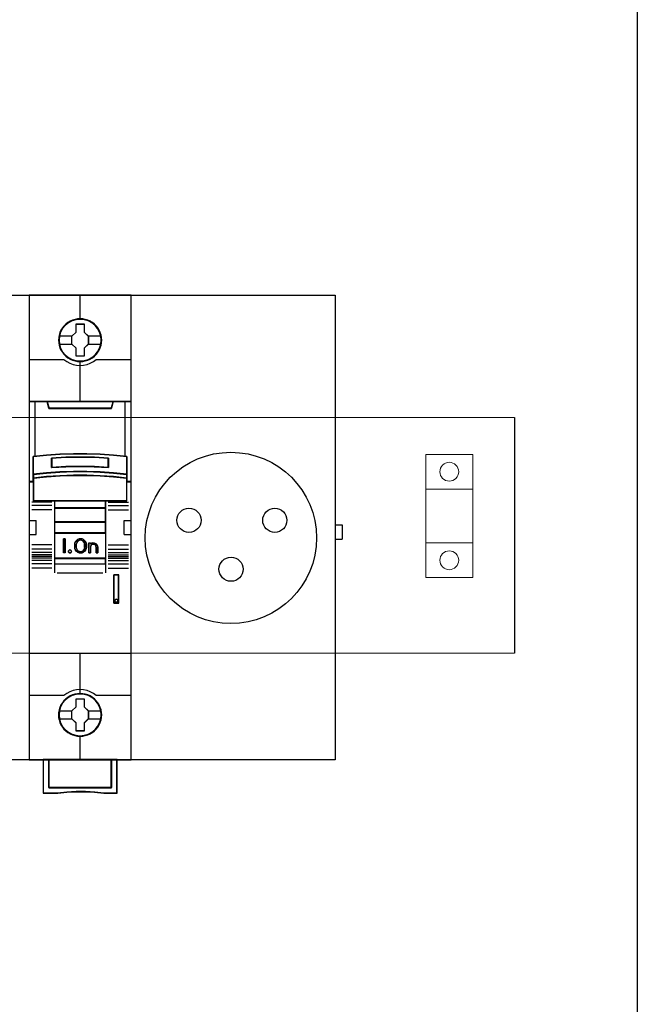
# Model space of a CAD drawing. Header units: millimetres. Extents: x 0 to 1096681, y -272449 to 90187.
# Tile 20 of 35: x 1018442 to 1029304, y -134899 to -117578. Entities that reach past the tile are written whole.
import ezdxf

# ---------------------------------------------------------------- set-up
doc = ezdxf.new("R2010")
doc.units = ezdxf.units.MM
doc.layers.add('45', color=7, linetype='Continuous')

msp = doc.modelspace()

# ---------------------------------------------------------------- linework, layer by layer
at = {"lineweight": 0}
for p, q in [((1006306.982, -124574.093), (1027146.659, -124574.093)), ((1025583.156, -125838.939), (1026411.344, -125838.939)), ((1025583.156, -126779.464), (1026411.344, -126779.464)), ((1006306.982, -128724.752), (1027146.659, -128724.752))]:
    msp.add_line(p, q, dxfattribs=at)
for points in [[(1029303.755, -184043.344), (1002811.231, -184043.344), (1002811.231, -100099.653), (1029303.755, -100099.653)], [(1015017.339, -122426.391), (1018607.735, -122426.391), (1018607.735, -130597.089), (1015017.339, -130597.089)], [(1020401.62, -122426.391), (1023992.016, -122426.391), (1023992.016, -130597.089), (1020401.62, -130597.089)]]:
    msp.add_lwpolyline(points, close=True)
msp.add_lwpolyline([(1027146.659, -124574.093), (1027146.659, -128724.752)])
msp.add_lwpolyline([(1025583.156, -125224.748), (1026411.344, -125224.748), (1026411.344, -127393.655), (1025583.156, -127393.655)], close=True, dxfattribs=at)
for centre, radius in [((1022155.507, -126694.162), 1506.651), ((1021419.385, -126385.105), 212.476), ((1022928.451, -126385.105), 212.476), ((1022158.827, -127245.273), 212.476)]:
    msp.add_circle(centre, radius)
for centre in [(1025997.123, -125530.428), (1025997.123, -127087.975)]:
    msp.add_circle(centre, 165.692, dxfattribs=at)
at = {"layer": '45', "color": 7}
for points in [[(1020403.132, -122426.391), (1018605.825, -122426.391), (1018605.825, -130597.089), (1020403.132, -130597.089), (1020403.132, -122426.391)], [(1019884.806, -123216.312), (1019882.575, -123171.179), (1019875.323, -123126.045), (1019859.704, -123082.563), (1019841.295, -123040.732), (1019817.866, -123001.654), (1019789.974, -122966.978), (1019756.503, -122935.055), (1019719.686, -122906.984), (1019682.868, -122882.766), (1019639.356, -122864.052), (1019595.845, -122851.393), (1019550.102, -122842.586), (1019504.917, -122840.385), (1019459.174, -122842.586), (1019414.547, -122851.393), (1019369.361, -122864.052), (1019328.081, -122882.766), (1019289.032, -122906.984), (1019252.773, -122935.055), (1019218.744, -122966.978), (1019192.526, -123001.654), (1019167.981, -123040.732), (1019147.899, -123082.563), (1019136.184, -123126.045), (1019127.259, -123171.179), (1019123.911, -123216.312), (1019127.259, -123260.895), (1019136.184, -123304.927), (1019147.899, -123348.409), (1019167.981, -123389.69), (1019192.526, -123429.319), (1019218.744, -123465.095), (1019252.773, -123497.019), (1019289.032, -123525.09), (1019328.081, -123548.207), (1019369.361, -123566.92), (1019414.547, -123580.13), (1019459.174, -123589.487), (1019504.917, -123591.689), (1019550.102, -123589.487), (1019595.845, -123580.13), (1019639.356, -123566.92), (1019682.868, -123548.207), (1019719.686, -123525.09), (1019756.503, -123497.019), (1019789.974, -123465.095), (1019817.866, -123429.319), (1019841.295, -123389.69), (1019859.704, -123348.409), (1019875.323, -123304.927), (1019882.575, -123260.895), (1019884.806, -123216.312)], [(1019884.806, -123216.312), (1019882.575, -123171.179), (1019875.323, -123126.045), (1019859.704, -123082.563), (1019841.295, -123040.732), (1019817.866, -123001.654), (1019789.974, -122966.978), (1019756.503, -122935.055), (1019719.686, -122906.984), (1019682.868, -122882.766), (1019639.356, -122864.052), (1019595.845, -122851.393), (1019550.102, -122842.586), (1019504.917, -122840.385), (1019459.174, -122842.586), (1019414.547, -122851.393), (1019369.361, -122864.052), (1019328.081, -122882.766), (1019289.032, -122906.984), (1019252.773, -122935.055), (1019218.744, -122966.978), (1019192.526, -123001.654), (1019167.981, -123040.732), (1019147.899, -123082.563), (1019136.184, -123126.045), (1019127.259, -123171.179), (1019123.911, -123216.312), (1019127.259, -123260.895), (1019136.184, -123304.927), (1019147.899, -123348.409), (1019167.981, -123389.69), (1019192.526, -123429.319), (1019218.744, -123465.095), (1019252.773, -123497.019), (1019289.032, -123525.09), (1019328.081, -123548.207), (1019369.361, -123566.92), (1019414.547, -123580.13), (1019459.174, -123589.487), (1019504.917, -123591.689), (1019550.102, -123589.487), (1019595.845, -123580.13), (1019639.356, -123566.92), (1019682.868, -123548.207), (1019719.686, -123525.09), (1019756.503, -123497.019), (1019789.974, -123465.095), (1019817.866, -123429.319), (1019841.295, -123389.69), (1019859.704, -123348.409), (1019875.323, -123304.927), (1019882.575, -123260.895), (1019884.806, -123216.312)], [(1019433.002, -122930.685), (1019578.119, -122930.685), (1019578.119, -123073.475), (1019650.116, -123144.044), (1019650.116, -123286.835), (1019578.119, -123358.506), (1019578.119, -123500.194), (1019433.002, -123500.194), (1019433.002, -123358.506), (1019359.319, -123286.835), (1019359.319, -123144.044), (1019433.002, -123073.475), (1019433.002, -122930.685)], [(1019433.002, -122930.685), (1019578.119, -122930.685), (1019578.119, -122930.685), (1019578.119, -123073.475), (1019578.119, -123073.475), (1019650.116, -123144.044), (1019650.116, -123144.044), (1019650.116, -123286.835), (1019650.116, -123286.835), (1019578.119, -123358.506), (1019578.119, -123358.506), (1019578.119, -123500.194), (1019578.119, -123500.194), (1019433.002, -123500.194), (1019433.002, -123500.194), (1019433.002, -123358.506), (1019433.002, -123358.506), (1019359.319, -123286.835), (1019359.319, -123286.835), (1019359.319, -123144.044), (1019359.319, -123144.044), (1019433.002, -123073.475), (1019433.002, -123073.475), (1019433.002, -122930.685), (1019433.002, -122930.685)], [(1019433.944, -122932.596), (1019577.155, -122932.596), (1019577.155, -123074.488), (1019648.206, -123144.613), (1019648.206, -123286.505), (1019577.155, -123357.725), (1019577.155, -123498.522), (1019433.944, -123498.522), (1019433.944, -123357.725), (1019361.229, -123286.505), (1019361.229, -123144.613), (1019433.944, -123074.488), (1019433.944, -122932.596)], [(1019386.586, -125215.471), (1019622.371, -125215.471), (1019858.156, -125224.258), (1020093.386, -125240.733), (1020328.615, -125263.798), (1020328.615, -125577.371), (1020328.615, -125644.369), (1020328.615, -125707.523), (1020403.132, -125707.523), (1020403.132, -124296.17), (1020303.034, -124296.17), (1020085.6, -124296.17), (1020053.903, -124414.241), (1018955.054, -124414.241), (1018923.356, -124296.17), (1018705.922, -124296.17), (1018605.825, -124296.17), (1018605.825, -125707.523), (1018680.342, -125707.523), (1018680.342, -125644.369), (1018680.342, -125577.371), (1018680.342, -125263.798), (1018914.459, -125240.733), (1019150.8, -125224.258), (1019386.586, -125215.471)], [(1018954.382, -124418.003), (1020054.575, -124418.003), (1020086.311, -124296.17), (1019503.922, -124296.17), (1018922.646, -124296.17), (1018954.382, -124418.003)], [(1019858.1, -125537.372), (1020093.371, -125553.435), (1020328.642, -125577.806), (1020328.642, -125261.528), (1020093.371, -125238.264), (1019858.1, -125221.647), (1019622.273, -125212.785), (1019386.445, -125212.785), (1019150.618, -125221.647), (1018914.235, -125238.264), (1018680.076, -125261.528), (1018680.076, -125577.806), (1018914.235, -125553.435), (1019150.618, -125537.372), (1019386.445, -125529.063), (1019622.273, -125529.063), (1019858.1, -125537.372)], [(1020004.659, -125290.576), (1020004.659, -125457.884), (1019754.509, -125443.895), (1019503.802, -125439.419), (1019254.209, -125443.895), (1019004.059, -125457.884), (1019004.059, -125290.576), (1019254.209, -125276.028), (1019503.802, -125271.551), (1019754.509, -125276.028), (1020004.659, -125290.576)], [(1019754.509, -125443.895), (1020004.659, -125457.884), (1020004.659, -125290.576), (1019754.509, -125276.028), (1019503.802, -125271.551), (1019254.209, -125276.028), (1019004.059, -125290.576), (1019004.059, -125457.884), (1019254.209, -125443.895), (1019503.802, -125439.419), (1019754.509, -125443.895)], [(1020093.371, -125550.416), (1019858.1, -125533.987), (1019622.273, -125525.49), (1019386.445, -125525.49), (1019150.618, -125533.987), (1018914.235, -125550.416), (1018680.076, -125575.342), (1018680.076, -125644.456), (1018914.235, -125619.53), (1019150.618, -125603.101), (1019386.445, -125594.604), (1019622.273, -125594.604), (1019858.1, -125603.101), (1020093.371, -125619.53), (1020328.642, -125644.456), (1020328.642, -125575.342), (1020093.371, -125550.416)], [(1019858.1, -125600.664), (1019622.273, -125592.379), (1019386.445, -125592.379), (1019150.618, -125600.664), (1018914.235, -125616.681), (1018680.076, -125640.984), (1018680.076, -125704.503), (1018680.076, -126043.639), (1019054.952, -126043.639), (1019953.766, -126043.639), (1020328.642, -126043.639), (1020328.642, -125704.503), (1020328.642, -125640.984), (1020093.371, -125616.681), (1019858.1, -125600.664)], [(1019054.197, -126169.055), (1019954.76, -126169.055), (1019954.76, -126039.578), (1019054.197, -126039.578), (1019054.197, -126169.055)], [(1019954.76, -126164.994), (1019054.197, -126164.994), (1019054.197, -126415.349), (1019954.76, -126415.349), (1019954.76, -126164.994)], [(1019954.76, -126411.527), (1019054.197, -126411.527), (1019054.197, -126611.954), (1019954.76, -126611.954), (1019954.76, -126411.527)], [(1019054.197, -127055.092), (1019954.76, -127055.092), (1019954.76, -126608.132), (1019054.197, -126608.132), (1019054.197, -127055.092)], [(1019240.183, -126709.42), (1019240.183, -126959.775), (1019210.578, -126959.775), (1019210.578, -126709.42), (1019240.183, -126709.42)], [(1019610.102, -126783.971), (1019614.064, -126809.006), (1019614.064, -126860.19), (1019610.102, -126885.225), (1019599.345, -126909.704), (1019584.06, -126930.846), (1019563.114, -126945.867), (1019538.204, -126955.881), (1019512.163, -126959.775), (1019485.555, -126955.881), (1019460.646, -126945.867), (1019440.265, -126930.846), (1019424.414, -126909.704), (1019413.658, -126885.225), (1019409.695, -126860.19), (1019409.695, -126809.006), (1019413.658, -126783.971), (1019424.414, -126759.491), (1019440.265, -126738.35), (1019460.646, -126723.329), (1019485.555, -126713.315), (1019512.163, -126709.42), (1019538.204, -126713.315), (1019563.114, -126723.329), (1019584.06, -126738.35), (1019599.345, -126759.491), (1019610.102, -126783.971)], [(1019588.518, -126860.2), (1019588.518, -126808.837), (1019584.53, -126786.506), (1019574.273, -126765.29), (1019556.609, -126748.542), (1019535.526, -126737.934), (1019512.164, -126734.026), (1019488.233, -126737.934), (1019467.15, -126748.542), (1019449.486, -126765.29), (1019439.23, -126786.506), (1019435.241, -126808.837), (1019435.241, -126860.2), (1019439.23, -126882.532), (1019449.486, -126903.747), (1019467.15, -126920.496), (1019488.233, -126931.104), (1019512.164, -126934.453), (1019535.526, -126931.104), (1019556.609, -126920.496), (1019574.273, -126903.747), (1019584.53, -126882.532), (1019588.518, -126860.2)], [(1019706.058, -126788.841), (1019731.13, -126783.237), (1019755.062, -126785.479), (1019778.424, -126795.567), (1019796.657, -126812.94), (1019809.193, -126834.797), (1019813.182, -126859.457), (1019813.182, -126959.775), (1019786.971, -126959.775), (1019786.971, -126859.457), (1019782.982, -126839.281), (1019772.725, -126823.028), (1019756.201, -126811.819), (1019735.688, -126807.896), (1019716.315, -126811.819), (1019700.36, -126823.028), (1019688.395, -126839.281), (1019684.976, -126859.457), (1019684.976, -126959.775), (1019659.904, -126959.775), (1019659.904, -126783.237), (1019684.976, -126783.237), (1019684.976, -126802.292), (1019706.058, -126788.841)], [(1019348.559, -126919.525), (1019352.156, -126932.548), (1019348.559, -126945.57), (1019338.966, -126955.632), (1019325.777, -126959.775), (1019311.388, -126955.632), (1019302.395, -126945.57), (1019298.199, -126932.548), (1019302.395, -126919.525), (1019311.388, -126909.463), (1019325.777, -126906.503), (1019338.966, -126909.463), (1019348.559, -126919.525)], [(1019954.76, -127051.031), (1019054.197, -127051.031), (1019054.197, -127153.514), (1019954.76, -127153.514), (1019954.76, -127051.031)], [(1020099.92, -127346.058), (1020099.92, -127842.468), (1020183.96, -127842.468), (1020183.96, -127346.058), (1020099.92, -127346.058)], [(1020165.313, -127787.407), (1020168.918, -127800.429), (1020165.313, -127814.635), (1020155.699, -127823.513), (1020141.878, -127827.657), (1020128.658, -127823.513), (1020119.044, -127814.635), (1020115.439, -127800.429), (1020119.044, -127787.407), (1020128.658, -127777.344), (1020141.878, -127774.385), (1020155.699, -127777.344), (1020165.313, -127787.407)], [(1019884.329, -129808.914), (1019882.097, -129763.78), (1019874.845, -129718.647), (1019859.223, -129675.165), (1019841.371, -129633.885), (1019817.939, -129594.255), (1019789.486, -129559.58), (1019756.57, -129527.656), (1019719.749, -129499.586), (1019682.369, -129475.368), (1019638.853, -129456.654), (1019595.895, -129443.995), (1019550.147, -129435.739), (1019504.399, -129432.987), (1019458.651, -129435.739), (1019414.019, -129443.995), (1019368.829, -129456.654), (1019327.545, -129475.368), (1019288.492, -129499.586), (1019252.228, -129527.656), (1019218.754, -129559.58), (1019191.975, -129594.255), (1019167.428, -129633.885), (1019147.901, -129675.165), (1019135.627, -129718.647), (1019126.701, -129763.78), (1019123.911, -129808.914), (1019126.701, -129854.047), (1019135.627, -129897.529), (1019147.901, -129941.011), (1019167.428, -129982.292), (1019191.975, -130021.921), (1019218.754, -130057.697), (1019252.228, -130090.171), (1019288.492, -130117.691), (1019327.545, -130140.808), (1019368.829, -130159.522), (1019414.019, -130172.732), (1019458.651, -130182.089), (1019504.399, -130184.29), (1019550.147, -130182.089), (1019595.895, -130172.732), (1019638.853, -130159.522), (1019682.369, -130140.808), (1019719.749, -130117.691), (1019756.57, -130090.171), (1019789.486, -130057.697), (1019817.939, -130021.921), (1019841.371, -129982.292), (1019859.223, -129941.011), (1019874.845, -129897.529), (1019882.097, -129854.047), (1019884.329, -129808.914)], [(1019884.329, -129808.914), (1019882.097, -129763.78), (1019874.845, -129718.647), (1019859.223, -129675.165), (1019841.371, -129633.885), (1019817.939, -129594.255), (1019789.486, -129559.58), (1019756.57, -129527.656), (1019719.749, -129499.586), (1019682.369, -129475.368), (1019638.853, -129456.654), (1019595.895, -129443.995), (1019550.147, -129435.739), (1019504.399, -129432.987), (1019458.651, -129435.739), (1019414.019, -129443.995), (1019368.829, -129456.654), (1019327.545, -129475.368), (1019288.492, -129499.586), (1019252.228, -129527.656), (1019218.754, -129559.58), (1019191.975, -129594.255), (1019167.428, -129633.885), (1019147.901, -129675.165), (1019135.627, -129718.647), (1019126.701, -129763.78), (1019123.911, -129808.914), (1019126.701, -129854.047), (1019135.627, -129897.529), (1019147.901, -129941.011), (1019167.428, -129982.292), (1019191.975, -130021.921), (1019218.754, -130057.697), (1019252.228, -130090.171), (1019288.492, -130117.691), (1019327.545, -130140.808), (1019368.829, -130159.522), (1019414.019, -130172.732), (1019458.651, -130182.089), (1019504.399, -130184.29), (1019550.147, -130182.089), (1019595.895, -130172.732), (1019638.853, -130159.522), (1019682.369, -130140.808), (1019719.749, -130117.691), (1019756.57, -130090.171), (1019789.486, -130057.697), (1019817.939, -130021.921), (1019841.371, -129982.292), (1019859.223, -129941.011), (1019874.845, -129897.529), (1019882.097, -129854.047), (1019884.329, -129808.914)], [(1019882.419, -129808.793), (1019880.199, -129763.875), (1019872.982, -129718.957), (1019857.44, -129675.682), (1019839.676, -129634.599), (1019816.362, -129595.158), (1019788.052, -129560.648), (1019755.302, -129528.877), (1019718.665, -129500.94), (1019681.474, -129476.838), (1019638.176, -129458.213), (1019595.434, -129445.614), (1019549.916, -129437.398), (1019504.398, -129434.659), (1019458.88, -129437.398), (1019414.472, -129445.614), (1019369.509, -129458.213), (1019328.432, -129476.838), (1019289.575, -129500.94), (1019253.494, -129528.877), (1019220.188, -129560.648), (1019193.543, -129595.158), (1019169.119, -129634.599), (1019149.691, -129675.682), (1019137.478, -129718.957), (1019128.597, -129763.875), (1019125.821, -129808.793), (1019128.597, -129853.711), (1019137.478, -129896.986), (1019149.691, -129940.26), (1019169.119, -129981.344), (1019193.543, -130020.784), (1019220.188, -130056.39), (1019253.494, -130088.709), (1019289.575, -130116.098), (1019328.432, -130139.105), (1019369.509, -130157.729), (1019414.472, -130170.876), (1019458.88, -130180.188), (1019504.398, -130182.379), (1019549.916, -130180.188), (1019595.434, -130170.876), (1019638.176, -130157.729), (1019681.474, -130139.105), (1019718.665, -130116.098), (1019755.302, -130088.709), (1019788.052, -130056.39), (1019816.362, -130020.784), (1019839.676, -129981.344), (1019857.44, -129940.26), (1019872.982, -129896.986), (1019880.199, -129853.711), (1019882.419, -129808.793)], [(1019432.888, -129523.286), (1019577.519, -129523.286), (1019577.519, -129666.077), (1019650.116, -129736.646), (1019650.116, -129879.437), (1019577.519, -129951.108), (1019577.519, -130092.796), (1019432.888, -130092.796), (1019432.888, -129951.108), (1019358.602, -129879.437), (1019358.602, -129736.646), (1019432.888, -129666.077), (1019432.888, -129523.286)], [(1019432.888, -129523.286), (1019577.519, -129523.286), (1019577.519, -129523.286), (1019577.519, -129666.077), (1019577.519, -129666.077), (1019650.116, -129736.646), (1019650.116, -129736.646), (1019650.116, -129879.437), (1019650.116, -129879.437), (1019577.519, -129951.108), (1019577.519, -129951.108), (1019577.519, -130092.796), (1019577.519, -130092.796), (1019432.888, -130092.796), (1019432.888, -130092.796), (1019432.888, -129951.108), (1019432.888, -129951.108), (1019358.602, -129879.437), (1019358.602, -129879.437), (1019358.602, -129736.646), (1019358.602, -129736.646), (1019432.888, -129666.077), (1019432.888, -129666.077), (1019432.888, -129523.286), (1019432.888, -129523.286)], [(1019433.824, -129525.197), (1019576.56, -129525.197), (1019576.56, -129667.03), (1019648.206, -129737.125), (1019648.206, -129878.958), (1019576.56, -129950.148), (1019576.56, -130090.885), (1019433.824, -130090.885), (1019433.824, -129950.148), (1019360.512, -129878.958), (1019360.512, -129737.125), (1019433.824, -129667.03), (1019433.824, -129525.197)], [(1020054.251, -130593.267), (1020054.251, -131088.119), (1018954.467, -131088.119), (1018954.467, -130593.267), (1018854.841, -130593.267), (1018854.841, -131187.86), (1019109.194, -131187.86), (1019271.156, -131170.226), (1019434.231, -131161.41), (1019597.306, -131161.41), (1019760.382, -131170.226), (1019922.9, -131187.86), (1020153.877, -131187.86), (1020153.877, -130593.267), (1020054.251, -130593.267)], [(1019503.802, -130593.267), (1018954.16, -130593.267), (1018954.16, -131088.722), (1020054.557, -131088.722), (1020054.557, -130593.267), (1019503.802, -130593.267)], [(1020054.557, -131088.722), (1020054.557, -130593.267), (1019503.802, -130593.267), (1018954.16, -130593.267), (1018954.16, -131088.722), (1020054.557, -131088.722)]]:
    msp.add_lwpolyline(points, close=True, dxfattribs=at)
at = {"layer": '45', "color": 139}
for points in [[(1020403.132, -122426.391), (1018605.825, -122426.391), (1018605.825, -130597.089), (1020403.132, -130597.089), (1020403.132, -122426.391)], [(1019882.896, -123216.31), (1019880.676, -123171.407), (1019873.461, -123126.503), (1019857.92, -123083.242), (1019839.603, -123041.624), (1019816.292, -123002.744), (1019788.54, -122968.245), (1019755.237, -122936.484), (1019718.605, -122908.556), (1019681.972, -122884.461), (1019638.679, -122865.843), (1019595.386, -122853.248), (1019549.872, -122844.486), (1019504.914, -122842.296), (1019459.401, -122844.486), (1019414.997, -122853.248), (1019370.039, -122865.843), (1019328.966, -122884.461), (1019290.113, -122908.556), (1019254.036, -122936.484), (1019220.178, -122968.245), (1019194.091, -123002.744), (1019169.67, -123041.624), (1019149.688, -123083.242), (1019138.032, -123126.503), (1019129.152, -123171.407), (1019125.821, -123216.31), (1019129.152, -123260.667), (1019138.032, -123304.475), (1019149.688, -123347.736), (1019169.67, -123388.806), (1019194.091, -123428.234), (1019220.178, -123463.828), (1019254.036, -123495.589), (1019290.113, -123523.517), (1019328.966, -123546.517), (1019370.039, -123565.135), (1019414.997, -123578.278), (1019459.401, -123587.587), (1019504.914, -123589.778), (1019549.872, -123587.587), (1019595.386, -123578.278), (1019638.679, -123565.135), (1019681.972, -123546.517), (1019718.605, -123523.517), (1019755.237, -123495.589), (1019788.54, -123463.828), (1019816.292, -123428.234), (1019839.603, -123388.806), (1019857.92, -123347.736), (1019873.461, -123304.475), (1019880.676, -123260.667), (1019882.896, -123216.31)], [(1019875.973, -123216.395), (1019868.164, -123144.268), (1019847.525, -123075.994), (1019813.499, -123012.676), (1019766.644, -122957.067), (1019710.864, -122911.368), (1019646.717, -122877.782), (1019576.992, -122856.308), (1019504.478, -122849.701), (1019431.964, -122856.308), (1019362.239, -122877.782), (1019298.65, -122911.368), (1019242.313, -122957.067), (1019195.457, -123012.676), (1019161.432, -123075.994), (1019140.793, -123144.268), (1019132.984, -123216.395), (1019140.793, -123287.972), (1019161.432, -123356.796), (1019195.457, -123419.563), (1019242.313, -123475.173), (1019298.65, -123520.321), (1019362.239, -123554.458), (1019431.964, -123575.38), (1019504.478, -123583.089), (1019576.992, -123575.38), (1019646.717, -123554.458), (1019710.864, -123520.321), (1019766.644, -123475.173), (1019813.499, -123419.563), (1019847.525, -123356.796), (1019868.164, -123287.972), (1019875.973, -123216.395)], [(1019875.495, -123215.761), (1019868.242, -123144.201), (1019847.599, -123075.943), (1019813.008, -123012.089), (1019767.259, -122956.492), (1019710.909, -122911.354), (1019646.19, -122877.225), (1019576.45, -122856.307), (1019503.92, -122849.701), (1019431.949, -122856.307), (1019362.767, -122877.225), (1019298.048, -122911.354), (1019241.698, -122956.492), (1019195.948, -123012.089), (1019161.357, -123075.943), (1019140.156, -123144.201), (1019133.461, -123215.761), (1019140.156, -123287.322), (1019161.357, -123356.13), (1019195.948, -123418.883), (1019241.698, -123475.031), (1019298.048, -123520.169), (1019362.767, -123553.748), (1019431.949, -123575.216), (1019503.92, -123582.372), (1019576.45, -123575.216), (1019646.19, -123553.748), (1019710.909, -123520.169), (1019767.259, -123475.031), (1019813.008, -123418.883), (1019847.599, -123356.13), (1019868.242, -123287.322), (1019875.495, -123215.761)], [(1019857.28, -125602.505), (1019621.999, -125594.29), (1019386.719, -125594.29), (1019151.438, -125602.505), (1018915.602, -125618.387), (1018681.986, -125642.484), (1018681.986, -125705.465), (1018681.986, -126041.728), (1019055.994, -126041.728), (1019952.724, -126041.728), (1020326.732, -126041.728), (1020326.732, -125705.465), (1020326.732, -125642.484), (1020092.006, -125618.387), (1019857.28, -125602.505)], [(1019352.156, -126932.548), (1019348.559, -126919.525), (1019338.966, -126909.463), (1019325.777, -126906.503), (1019311.388, -126909.463), (1019302.395, -126919.525), (1019298.199, -126932.548), (1019302.395, -126945.57), (1019311.388, -126955.632), (1019325.777, -126959.775), (1019338.966, -126955.632), (1019348.559, -126945.57), (1019352.156, -126932.548)], [(1020168.918, -127800.429), (1020165.313, -127787.407), (1020155.699, -127777.344), (1020141.878, -127774.385), (1020128.658, -127777.344), (1020119.044, -127787.407), (1020115.439, -127800.429), (1020119.044, -127814.635), (1020128.658, -127823.513), (1020141.878, -127827.657), (1020155.699, -127823.513), (1020165.313, -127814.635), (1020168.918, -127800.429)], [(1019875.495, -129807.766), (1019868.242, -129735.631), (1019847.599, -129667.351), (1019813.008, -129604.027), (1019767.259, -129548.412), (1019710.909, -129503.259), (1019646.19, -129469.119), (1019576.45, -129448.194), (1019503.92, -129441.587), (1019431.949, -129448.194), (1019362.767, -129469.119), (1019298.048, -129503.259), (1019241.698, -129548.412), (1019195.948, -129604.027), (1019161.357, -129667.351), (1019140.156, -129735.631), (1019133.461, -129807.766), (1019140.156, -129879.35), (1019161.357, -129948.181), (1019195.948, -130010.954), (1019241.698, -130066.569), (1019298.048, -130112.273), (1019362.767, -130145.862), (1019431.949, -130167.338), (1019503.92, -130174.496), (1019576.45, -130167.338), (1019646.19, -130145.862), (1019710.909, -130112.273), (1019767.259, -130066.569), (1019813.008, -130010.954), (1019847.599, -129948.181), (1019868.242, -129879.35), (1019875.495, -129807.766)]]:
    msp.add_lwpolyline(points, close=True, dxfattribs=at)
at = {"layer": '45', "color": 59}
for points in [[(1020401.222, -122428.302), (1018607.735, -122428.302), (1018607.735, -130595.178), (1020401.222, -130595.178), (1020401.222, -122428.302)], [(1019386.836, -125214.893), (1019622.12, -125214.893), (1019857.405, -125223.656), (1020092.134, -125240.086), (1020326.863, -125263.089), (1020326.863, -125575.812), (1020326.863, -125642.629), (1020326.863, -125705.612), (1020401.222, -125705.612), (1020401.222, -124298.081), (1020301.337, -124298.081), (1020084.365, -124298.081), (1020052.735, -124415.832), (1018956.222, -124415.832), (1018924.592, -124298.081), (1018707.62, -124298.081), (1018607.735, -124298.081), (1018607.735, -125705.612), (1018682.093, -125705.612), (1018682.093, -125642.629), (1018682.093, -125575.812), (1018682.093, -125263.089), (1018915.713, -125240.086), (1019151.552, -125223.656), (1019386.836, -125214.893)], [(1018954.382, -124418.003), (1020054.575, -124418.003), (1020086.311, -124296.17), (1019503.922, -124296.17), (1018922.646, -124296.17), (1018954.382, -124418.003)], [(1019858.1, -125537.372), (1020093.371, -125553.435), (1020328.642, -125577.806), (1020328.642, -125261.528), (1020093.371, -125238.264), (1019858.1, -125221.647), (1019622.273, -125212.785), (1019386.445, -125212.785), (1019150.618, -125221.647), (1018914.235, -125238.264), (1018680.076, -125261.528), (1018680.076, -125577.806), (1018914.235, -125553.435), (1019150.618, -125537.372), (1019386.445, -125529.063), (1019622.273, -125529.063), (1019858.1, -125537.372)], [(1020004.659, -125290.576), (1020004.659, -125457.884), (1019754.509, -125443.895), (1019503.802, -125439.419), (1019254.209, -125443.895), (1019004.059, -125457.884), (1019004.059, -125290.576), (1019254.209, -125276.028), (1019503.802, -125271.551), (1019754.509, -125276.028), (1020004.659, -125290.576)], [(1019754.509, -125443.895), (1020004.659, -125457.884), (1020004.659, -125290.576), (1019754.509, -125276.028), (1019503.802, -125271.551), (1019254.209, -125276.028), (1019004.059, -125290.576), (1019004.059, -125457.884), (1019254.209, -125443.895), (1019503.802, -125439.419), (1019754.509, -125443.895)], [(1019753.554, -125442.271), (1020002.749, -125455.973), (1020002.749, -125292.097), (1019753.554, -125277.847), (1019503.804, -125273.463), (1019255.164, -125277.847), (1019005.969, -125292.097), (1019005.969, -125455.973), (1019255.164, -125442.271), (1019503.804, -125437.887), (1019753.554, -125442.271)], [(1020093.371, -125550.416), (1019858.1, -125533.987), (1019622.273, -125525.49), (1019386.445, -125525.49), (1019150.618, -125533.987), (1018914.235, -125550.416), (1018680.076, -125575.342), (1018680.076, -125644.456), (1018914.235, -125619.53), (1019150.618, -125603.101), (1019386.445, -125594.604), (1019622.273, -125594.604), (1019858.1, -125603.101), (1020093.371, -125619.53), (1020328.642, -125644.456), (1020328.642, -125575.342), (1020093.371, -125550.416)], [(1020092.006, -125551.526), (1019857.28, -125535.625), (1019621.999, -125527.401), (1019386.719, -125527.401), (1019151.438, -125535.625), (1018915.602, -125551.526), (1018681.986, -125575.652), (1018681.986, -125642.545), (1018915.602, -125618.42), (1019151.438, -125602.519), (1019386.719, -125594.294), (1019621.999, -125594.294), (1019857.28, -125602.519), (1020092.006, -125618.42), (1020326.732, -125642.545), (1020326.732, -125575.652), (1020092.006, -125551.526)], [(1019858.1, -125600.664), (1019622.273, -125592.379), (1019386.445, -125592.379), (1019150.618, -125600.664), (1018914.235, -125616.681), (1018680.076, -125640.984), (1018680.076, -125704.503), (1018680.076, -126043.639), (1019054.952, -126043.639), (1019953.766, -126043.639), (1020328.642, -126043.639), (1020328.642, -125704.503), (1020328.642, -125640.984), (1020093.371, -125616.681), (1019858.1, -125600.664)], [(1019054.197, -126169.055), (1019954.76, -126169.055), (1019954.76, -126039.578), (1019054.197, -126039.578), (1019054.197, -126169.055)], [(1019055.868, -126167.144), (1019952.85, -126167.144), (1019952.85, -126041.489), (1019055.868, -126041.489), (1019055.868, -126167.144)], [(1019954.76, -126164.994), (1019054.197, -126164.994), (1019054.197, -126415.349), (1019954.76, -126415.349), (1019954.76, -126164.994)], [(1019952.85, -126166.905), (1019055.868, -126166.905), (1019055.868, -126413.677), (1019952.85, -126413.677), (1019952.85, -126166.905)], [(1019954.76, -126411.527), (1019054.197, -126411.527), (1019054.197, -126611.954), (1019954.76, -126611.954), (1019954.76, -126411.527)], [(1019952.85, -126413.438), (1019055.868, -126413.438), (1019055.868, -126610.043), (1019952.85, -126610.043), (1019952.85, -126413.438)], [(1019054.197, -127055.092), (1019954.76, -127055.092), (1019954.76, -126608.132), (1019054.197, -126608.132), (1019054.197, -127055.092)], [(1019240.183, -126709.42), (1019240.183, -126959.775), (1019210.578, -126959.775), (1019210.578, -126709.42), (1019240.183, -126709.42)], [(1019610.102, -126783.971), (1019614.064, -126809.006), (1019614.064, -126860.19), (1019610.102, -126885.225), (1019599.345, -126909.704), (1019584.06, -126930.846), (1019563.114, -126945.867), (1019538.204, -126955.881), (1019512.163, -126959.775), (1019485.555, -126955.881), (1019460.646, -126945.867), (1019440.265, -126930.846), (1019424.414, -126909.704), (1019413.658, -126885.225), (1019409.695, -126860.19), (1019409.695, -126809.006), (1019413.658, -126783.971), (1019424.414, -126759.491), (1019440.265, -126738.35), (1019460.646, -126723.329), (1019485.555, -126713.315), (1019512.163, -126709.42), (1019538.204, -126713.315), (1019563.114, -126723.329), (1019584.06, -126738.35), (1019599.345, -126759.491), (1019610.102, -126783.971)], [(1019588.518, -126860.2), (1019588.518, -126808.837), (1019584.53, -126786.506), (1019574.273, -126765.29), (1019556.609, -126748.542), (1019535.526, -126737.934), (1019512.164, -126734.026), (1019488.233, -126737.934), (1019467.15, -126748.542), (1019449.486, -126765.29), (1019439.23, -126786.506), (1019435.241, -126808.837), (1019435.241, -126860.2), (1019439.23, -126882.532), (1019449.486, -126903.747), (1019467.15, -126920.496), (1019488.233, -126931.104), (1019512.164, -126934.453), (1019535.526, -126931.104), (1019556.609, -126920.496), (1019574.273, -126903.747), (1019584.53, -126882.532), (1019588.518, -126860.2)], [(1019586.608, -126859.856), (1019586.608, -126809.411), (1019582.719, -126787.478), (1019572.718, -126766.643), (1019555.494, -126750.193), (1019534.937, -126739.775), (1019512.157, -126735.937), (1019488.822, -126739.775), (1019468.265, -126750.193), (1019451.041, -126766.643), (1019441.04, -126787.478), (1019437.151, -126809.411), (1019437.151, -126859.856), (1019441.04, -126881.788), (1019451.041, -126902.624), (1019468.265, -126919.073), (1019488.822, -126929.491), (1019512.157, -126932.781), (1019534.937, -126929.491), (1019555.494, -126919.073), (1019572.718, -126902.624), (1019582.719, -126881.788), (1019586.608, -126859.856)], [(1019706.058, -126788.841), (1019731.13, -126783.237), (1019755.062, -126785.479), (1019778.424, -126795.567), (1019796.657, -126812.94), (1019809.193, -126834.797), (1019813.182, -126859.457), (1019813.182, -126959.775), (1019786.971, -126959.775), (1019786.971, -126859.457), (1019782.982, -126839.281), (1019772.725, -126823.028), (1019756.201, -126811.819), (1019735.688, -126807.896), (1019716.315, -126811.819), (1019700.36, -126823.028), (1019688.395, -126839.281), (1019684.976, -126859.457), (1019684.976, -126959.775), (1019659.904, -126959.775), (1019659.904, -126783.237), (1019684.976, -126783.237), (1019684.976, -126802.292), (1019706.058, -126788.841)], [(1019348.559, -126919.525), (1019352.156, -126932.548), (1019348.559, -126945.57), (1019338.966, -126955.632), (1019325.777, -126959.775), (1019311.388, -126955.632), (1019302.395, -126945.57), (1019298.199, -126932.548), (1019302.395, -126919.525), (1019311.388, -126909.463), (1019325.777, -126906.503), (1019338.966, -126909.463), (1019348.559, -126919.525)], [(1019954.76, -127051.031), (1019054.197, -127051.031), (1019054.197, -127153.514), (1019954.76, -127153.514), (1019954.76, -127051.031)], [(1019952.85, -127052.942), (1019055.868, -127052.942), (1019055.868, -127151.603), (1019952.85, -127151.603), (1019952.85, -127052.942)], [(1020099.92, -127346.058), (1020099.92, -127842.468), (1020183.96, -127842.468), (1020183.96, -127346.058), (1020099.92, -127346.058)], [(1020165.313, -127787.407), (1020168.918, -127800.429), (1020165.313, -127814.635), (1020155.699, -127823.513), (1020141.878, -127827.657), (1020128.658, -127823.513), (1020119.044, -127814.635), (1020115.439, -127800.429), (1020119.044, -127787.407), (1020128.658, -127777.344), (1020141.878, -127774.385), (1020155.699, -127777.344), (1020165.313, -127787.407)], [(1020054.251, -130593.267), (1020054.251, -131088.119), (1018954.467, -131088.119), (1018954.467, -130593.267), (1018854.841, -130593.267), (1018854.841, -131187.86), (1019109.194, -131187.86), (1019271.156, -131170.226), (1019434.231, -131161.41), (1019597.306, -131161.41), (1019760.382, -131170.226), (1019922.9, -131187.86), (1020153.877, -131187.86), (1020153.877, -130593.267), (1020054.251, -130593.267)], [(1020052.634, -130594.939), (1020052.634, -131086.809), (1018956.084, -131086.809), (1018956.084, -130594.939), (1018856.751, -130594.939), (1018856.751, -131185.949), (1019110.356, -131185.949), (1019271.841, -131168.422), (1019434.437, -131159.658), (1019597.033, -131159.658), (1019759.629, -131168.422), (1019921.67, -131185.949), (1020151.967, -131185.949), (1020151.967, -130594.939), (1020052.634, -130594.939)], [(1019503.802, -130593.267), (1018954.16, -130593.267), (1018954.16, -131088.722), (1020054.557, -131088.722), (1020054.557, -130593.267), (1019503.802, -130593.267)], [(1020054.557, -131088.722), (1020054.557, -130593.267), (1019503.802, -130593.267), (1018954.16, -130593.267), (1018954.16, -131088.722), (1020054.557, -131088.722)], [(1019503.804, -130594.939), (1018956.07, -130594.939), (1018956.07, -131087.049), (1020052.647, -131087.049), (1020052.647, -130594.939), (1019503.804, -130594.939)]]:
    msp.add_lwpolyline(points, close=True, dxfattribs=at)
at = {"layer": '45', "color": 139}
for points in [[(1019501.852, -122426.391), (1019501.852, -122854.24)], [(1018605.825, -123558.244), (1019223.948, -123558.244)], [(1019219.889, -123558.244), (1019270.188, -123594.113), (1019324.958, -123623.15), (1019382.523, -123643.077), (1019443.441, -123656.742), (1019503.8, -123660.727), (1019565.277, -123656.742), (1019626.195, -123643.077), (1019683.76, -123623.15), (1019737.412, -123594.113), (1019788.829, -123558.244)], [(1019501.852, -123577.833), (1019501.852, -124300.231)], [(1019784.77, -123558.244), (1020403.132, -123558.244)], [(1018605.825, -124296.17), (1020403.132, -124296.17)], [(1018922.646, -124296.17), (1018958.219, -124418.003)], [(1020086.311, -124296.17), (1020050.499, -124418.003)], [(1018954.16, -124413.942), (1020054.557, -124413.942)], [(1020328.642, -125265.102), (1020093.371, -125240.132), (1019858.1, -125222.297), (1019622.273, -125212.785), (1019386.445, -125212.785), (1019150.618, -125222.297), (1018914.235, -125240.132), (1018680.076, -125265.102)], [(1018680.076, -125261.04), (1018680.076, -126043.639)], [(1020004.659, -125294.007), (1019754.509, -125276.835), (1019503.802, -125271.551), (1019254.209, -125276.835), (1019004.059, -125294.007)], [(1019004.059, -125457.884), (1019004.059, -125290.185)], [(1020000.6, -125457.884), (1020000.6, -125290.185)], [(1020324.583, -126043.639), (1020324.583, -125261.04)], [(1020328.642, -125577.806), (1020093.371, -125551.648), (1019858.1, -125534.407), (1019622.273, -125525.49), (1019386.445, -125525.49), (1019150.618, -125534.407), (1018914.235, -125551.648), (1018680.076, -125577.806)], [(1020004.659, -125457.884), (1019754.509, -125441.054), (1019503.802, -125435.668), (1019254.209, -125441.054), (1019004.059, -125457.884)], [(1018684.135, -125703.462), (1018605.825, -125703.462)], [(1020328.642, -125644.456), (1020093.371, -125618.417), (1019858.1, -125601.255), (1019622.273, -125592.379), (1019386.445, -125592.379), (1019150.618, -125601.255), (1018914.235, -125618.417), (1018680.076, -125644.456)], [(1020403.132, -125703.462), (1020324.583, -125703.462)], [(1019008.118, -126066.094), (1018655.723, -126066.094)], [(1020328.642, -126039.578), (1018680.076, -126039.578)], [(1019054.197, -126039.578), (1019054.197, -127153.514)], [(1019054.197, -126039.578), (1019954.76, -126039.578)], [(1019950.701, -126039.578), (1019950.701, -127153.514)], [(1020000.6, -126066.094), (1020353.233, -126066.094)], [(1019008.118, -126124.622), (1018655.723, -126124.622)], [(1019008.118, -126202.977), (1018655.723, -126202.977)], [(1019054.197, -126164.994), (1019954.76, -126164.994)], [(1020000.6, -126124.622), (1020353.233, -126124.622)], [(1020000.6, -126202.977), (1020353.233, -126202.977)], [(1018605.825, -126386.921), (1018729.02, -126386.921)], [(1018724.961, -126386.921), (1018724.961, -126637.276)], [(1019054.197, -126411.527), (1019954.76, -126411.527)], [(1020279.698, -126637.276), (1020279.698, -126386.921)], [(1020279.698, -126386.921), (1020403.132, -126386.921)], [(1019054.197, -126608.132), (1019954.76, -126608.132)], [(1018605.825, -126633.215), (1018729.02, -126633.215)], [(1019240.183, -126709.42), (1019210.578, -126709.42)], [(1019210.578, -126709.42), (1019210.578, -126959.775)], [(1019236.124, -126709.42), (1019236.124, -126959.775)], [(1019614.064, -126811.426), (1019610.102, -126785.782), (1019599.345, -126760.708), (1019584.06, -126739.053), (1019563.114, -126723.667), (1019538.204, -126713.41), (1019512.163, -126709.42), (1019485.555, -126713.41), (1019460.646, -126723.667), (1019440.265, -126739.053), (1019424.414, -126760.708), (1019413.658, -126785.782), (1019409.695, -126811.426)], [(1019588.518, -126811.426), (1019584.53, -126788.321), (1019574.273, -126766.372), (1019556.609, -126749.044), (1019535.526, -126738.069), (1019512.164, -126734.026), (1019488.233, -126738.069), (1019467.15, -126749.044), (1019449.486, -126766.372), (1019439.23, -126788.321), (1019435.241, -126811.426)], [(1019659.904, -126783.237), (1019688.316, -126783.237)], [(1019659.904, -126783.237), (1019659.904, -126959.775)], [(1019684.496, -126783.237), (1019684.496, -126805.931)], [(1019813.182, -126861.831), (1019809.178, -126836.404), (1019796.595, -126813.866), (1019778.293, -126795.951), (1019754.844, -126785.549), (1019730.823, -126783.237), (1019705.657, -126789.016), (1019684.496, -126802.886)], [(1020279.698, -126633.215), (1020403.132, -126633.215)], [(1019008.118, -126816.681), (1018655.723, -126816.681)], [(1019008.118, -126895.514), (1018655.723, -126895.514)], [(1019008.118, -126954.042), (1018655.723, -126954.042)], [(1019240.183, -126955.714), (1019210.578, -126955.714)], [(1019409.695, -126861.831), (1019409.695, -126807.365)], [(1019409.695, -126857.77), (1019413.658, -126883.414), (1019424.414, -126908.488), (1019440.265, -126930.143), (1019460.646, -126945.529), (1019485.555, -126955.786), (1019512.163, -126959.775), (1019538.204, -126955.786), (1019563.114, -126945.529), (1019584.06, -126930.143), (1019599.345, -126908.488), (1019610.102, -126883.414), (1019614.064, -126857.77)], [(1019435.241, -126861.831), (1019435.241, -126807.365)], [(1019435.241, -126857.77), (1019439.23, -126880.833), (1019449.486, -126902.742), (1019467.15, -126920.039), (1019488.233, -126930.994), (1019512.164, -126934.453), (1019535.526, -126930.994), (1019556.609, -126920.039), (1019574.273, -126902.742), (1019584.53, -126880.833), (1019588.518, -126857.77)], [(1019584.459, -126861.831), (1019584.459, -126807.365)], [(1019610.006, -126861.831), (1019610.006, -126807.365)], [(1019659.904, -126955.714), (1019688.316, -126955.714)], [(1019787.635, -126861.831), (1019783.602, -126840.518), (1019773.23, -126823.349), (1019756.521, -126811.509), (1019735.777, -126807.365), (1019716.187, -126811.509), (1019700.053, -126823.349), (1019687.953, -126840.518), (1019684.496, -126861.831)], [(1019684.496, -126857.77), (1019684.496, -126959.775)], [(1019783.815, -126857.77), (1019783.815, -126959.775)], [(1019783.815, -126955.714), (1019813.182, -126955.714)], [(1019809.123, -126857.77), (1019809.123, -126959.775)], [(1020000.6, -126816.681), (1020353.233, -126816.681)], [(1020000.6, -126895.514), (1020353.233, -126895.514)], [(1020000.6, -126954.042), (1020353.233, -126954.042)], [(1019008.118, -126994.175), (1018655.723, -126994.175)], [(1019008.118, -127023.559), (1018655.723, -127023.559)], [(1019008.118, -127052.225), (1018655.723, -127052.225)], [(1019008.118, -127092.12), (1018655.723, -127092.12)], [(1019054.197, -127051.031), (1019954.76, -127051.031)], [(1020000.6, -126994.175), (1020353.233, -126994.175)], [(1020000.6, -127023.559), (1020353.233, -127023.559)], [(1020000.6, -127052.225), (1020353.233, -127052.225)], [(1020000.6, -127092.12), (1020353.233, -127092.12)], [(1019008.118, -127151.125), (1018655.723, -127151.125)], [(1019008.118, -127229.48), (1018655.723, -127229.48)], [(1019054.197, -127149.692), (1019954.76, -127149.692)], [(1019054.197, -127149.692), (1019054.197, -127311.897)], [(1019103.379, -127307.836), (1019905.339, -127307.836)], [(1019950.701, -127149.692), (1019950.701, -127311.897)], [(1020000.6, -127151.125), (1020353.233, -127151.125)], [(1020000.6, -127229.48), (1020353.233, -127229.48)], [(1020099.92, -127842.468), (1020099.92, -127346.058)], [(1020099.92, -127346.058), (1020183.96, -127346.058)], [(1020179.901, -127842.468), (1020179.901, -127346.058)], [(1020099.92, -127838.407), (1020183.96, -127838.407)], [(1018605.825, -128723.727), (1020403.132, -128723.727)], [(1019501.852, -128723.727), (1019501.852, -129446.125)], [(1019788.829, -129465.236), (1019737.412, -129429.905), (1019683.76, -129400.842), (1019626.195, -129380.327), (1019565.277, -129367.22), (1019503.8, -129363.231), (1019443.441, -129367.22), (1019382.523, -129380.327), (1019324.958, -129400.842), (1019270.188, -129429.905), (1019219.889, -129465.236)], [(1018605.825, -129461.414), (1019223.948, -129461.414)], [(1019784.77, -129461.414), (1020403.132, -129461.414)], [(1019501.852, -130169.957), (1019501.852, -130597.089)], [(1018854.841, -130593.267), (1018854.841, -131187.86)], [(1018954.16, -130593.267), (1018954.16, -131088.722)], [(1020050.499, -131088.722), (1020050.499, -130593.267)], [(1020149.819, -130593.267), (1020149.819, -131187.86)], [(1018954.16, -131084.9), (1020054.557, -131084.9)], [(1019112.451, -131184.038), (1018854.841, -131184.038)], [(1019923.723, -131187.86), (1019760.88, -131167.794), (1019597.479, -131157.76), (1019434.079, -131157.76), (1019270.678, -131167.794), (1019108.393, -131187.86)], [(1020153.877, -131184.038), (1019919.664, -131184.038)]]:
    msp.add_lwpolyline(points, dxfattribs=at)
at = {"layer": '45', "color": 7}
for points in [[(1019131.313, -123142.579), (1019363.377, -123142.579)], [(1019646.057, -123142.579), (1019877.644, -123142.579)], [(1019131.313, -123284.478), (1019363.377, -123284.478)], [(1019646.057, -123284.478), (1019877.644, -123284.478)], [(1023992.016, -126466.753), (1024113.062, -126466.753)], [(1024111.868, -126466.753), (1024111.868, -126718.064)], [(1023992.016, -126716.87), (1024113.062, -126716.87)], [(1019131.313, -129735.18), (1019362.661, -129735.18)], [(1019646.057, -129735.18), (1019877.166, -129735.18)], [(1019131.313, -129876.841), (1019362.661, -129876.841)], [(1019646.057, -129876.841), (1019877.166, -129876.841)]]:
    msp.add_lwpolyline(points, dxfattribs=at)
at = {"layer": '45', "color": 140}
for points in [[(1019386.586, -125215.471), (1019622.371, -125215.471), (1019858.156, -125224.258), (1020093.386, -125240.733), (1020328.615, -125263.798), (1020328.615, -125577.371), (1020328.615, -125644.369), (1020328.615, -125707.523), (1020403.132, -125707.523), (1020403.132, -124296.17), (1020303.034, -124296.17), (1020085.6, -124296.17), (1020053.903, -124414.241), (1018955.054, -124414.241), (1018923.356, -124296.17), (1018705.922, -124296.17), (1018605.825, -124296.17), (1018605.825, -125707.523), (1018680.342, -125707.523), (1018680.342, -125644.369), (1018680.342, -125577.371), (1018680.342, -125263.798), (1018914.459, -125240.733), (1019150.8, -125224.258), (1019386.586, -125215.471)], [(1018956.188, -124416.092), (1020052.769, -124416.092), (1020084.401, -124298.081), (1019503.923, -124298.081), (1018924.556, -124298.081), (1018956.188, -124416.092)], [(1020052.647, -131087.049), (1020052.647, -130594.939), (1019503.804, -130594.939), (1018956.07, -130594.939), (1018956.07, -131087.049), (1020052.647, -131087.049)]]:
    msp.add_lwpolyline(points, close=True, dxfattribs=at)
for points in [[(1018705.622, -124296.17), (1018705.622, -125262.235)], [(1020299.276, -125262.235), (1020299.276, -124296.17)]]:
    msp.add_lwpolyline(points, dxfattribs=at)

doc.saveas('drawing.dxf')
